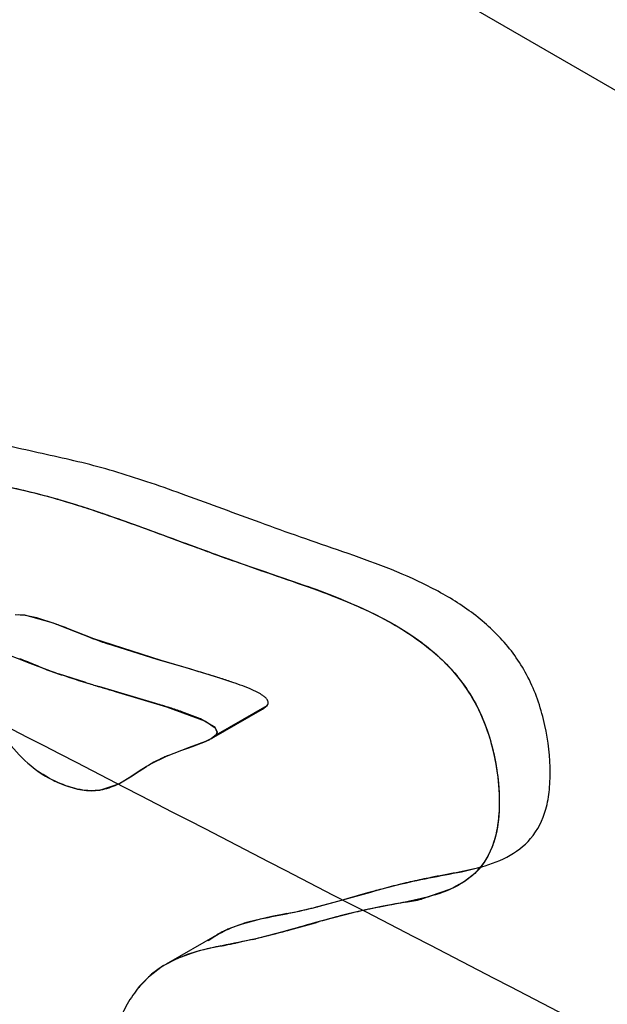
# Model space of a CAD drawing. Header units: inches. Extents: x 3 to 177, y 3 to 114.
# Tile 39 of 95: x 155.2198 to 155.284, y 70.0235 to 70.1311. Entities that reach past the tile are written whole.
import ezdxf

# ---------------------------------------------------------------- set-up
doc = ezdxf.new("R2010")
doc.units = ezdxf.units.IN
doc.header["$LTSCALE"] = 9.973333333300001
doc.header["$MEASUREMENT"] = 0
doc.linetypes.add('DOT', pattern=[0.2, 0.1, -0.1])
doc.layers.get('0').update_dxf_attribs({"linetype": 'CONTINUOUS'})
doc.layers.add('05_ALL_CURVES', color=7, linetype='CONTINUOUS')

msp = doc.modelspace()

# ---------------------------------------------------------------- linework, layer by layer
at = {"color": 7, "linetype": 'Continuous'}
for p, q in [((155.2412016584, 70.0726823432), (155.2417475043, 70.0724858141)), ((155.2462570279, 70.0708905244), (155.2467060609, 70.070733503)), ((155.2203784, 70.0660053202), (155.2193009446, 70.0660477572)), ((155.220376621, 70.0660108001), (155.2196246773, 70.0660542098)), ((155.2235103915, 70.06513774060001), (155.220376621, 70.0660108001)), ((155.2216758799, 70.06573781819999), (155.2203784, 70.0660053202)), ((155.223681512, 70.06507430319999), (155.2216758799, 70.06573781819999)), ((155.2250462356, 70.06454668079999), (155.223681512, 70.06507430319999)), ((155.2279094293, 70.063433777), (155.2250406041, 70.0645856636)), ((155.2275748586, 70.0635587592), (155.2250462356, 70.06454668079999)), ((155.2352736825, 70.0610597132), (155.2279094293, 70.063433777)), ((155.2348187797, 70.06119465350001), (155.229377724, 70.0629104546)), ((155.218450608, 70.0617325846), (155.2198047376, 70.061203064)), ((155.2359396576, 70.0608635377), (155.2348187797, 70.06119465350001)), ((155.2385092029, 70.0601092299), (155.2352736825, 70.0610597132)), ((155.2209082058, 70.0607672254), (155.2230386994, 70.0599659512)), ((155.2379808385, 70.0602647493), (155.2359396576, 70.0608635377)), ((155.2414597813, 70.05921582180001), (155.2379808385, 70.0602647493)), ((155.2270436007, 70.0586478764), (155.2240325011, 70.0596215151)), ((155.2432095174, 70.0586398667), (155.2414597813, 70.05921582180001)), ((155.2346930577, 70.056369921), (155.2284371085, 70.0582230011)), ((155.2302222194, 70.0576930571), (155.2358388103, 70.0560180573)), ((155.2358388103, 70.0560180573), (155.2401034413, 70.0544327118)), ((155.2407754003, 70.0525487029), (155.2463431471, 70.0557632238)), ((155.2412706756, 70.0529364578), (155.2468384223, 70.0561509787)), ((155.2460096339, 70.05558849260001), (155.2463431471, 70.0557632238)), ((155.246336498, 70.0557698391), (155.2468384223, 70.0561509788)), ((155.2463431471, 70.0557632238), (155.2468384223, 70.0561509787)), ((155.2395577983, 70.0546871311), (155.237522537, 70.055466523)), ((155.2411686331, 70.0537274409), (155.2395577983, 70.0546871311)), ((155.2401034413, 70.0544327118), (155.2411657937, 70.0537228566)), ((155.2411657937, 70.0537228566), (155.2413923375, 70.0532257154)), ((155.2413945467, 70.0532245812), (155.2411686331, 70.0537274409)), ((155.2404648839, 70.0523851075), (155.2400984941, 70.0522182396)), ((155.2401004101, 70.05221449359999), (155.2405660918, 70.0524353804)), ((155.2407754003, 70.0525487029), (155.2404648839, 70.0523851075)), ((155.2407687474, 70.0525553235), (155.2412706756, 70.0529364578)), ((155.2412706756, 70.0529364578), (155.2407754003, 70.0525487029)), ((155.2413923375, 70.0532257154), (155.2412706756, 70.0529364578)), ((155.2412706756, 70.0529364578), (155.2413945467, 70.0532245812)), ((155.2383272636, 70.05154728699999), (155.2357969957, 70.0505852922)), ((155.2375354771, 70.051259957), (155.2383038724, 70.0515378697)), ((155.2383038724, 70.0515378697), (155.2386823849, 70.0516755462)), ((155.2400984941, 70.0522182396), (155.2383272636, 70.05154728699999)), ((155.2386823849, 70.0516755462), (155.2401004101, 70.05221449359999)), ((155.2357969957, 70.0505852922), (155.234108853, 70.0497421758)), ((155.2360260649, 70.0506821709), (155.2375354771, 70.051259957)), ((155.232842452, 70.0489567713), (155.2336664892, 70.0494771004)), ((155.2336158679, 70.04944780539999), (155.2328430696, 70.0489557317)), ((155.2306275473, 70.0475910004), (155.2320828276, 70.048461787)), ((155.2317528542, 70.0482457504), (155.2311071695, 70.0478528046)), ((155.2328430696, 70.0489557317), (155.2317528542, 70.0482457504)), ((155.2320828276, 70.048461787), (155.232842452, 70.0489567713)), ((155.2285749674, 70.0468930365), (155.2306275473, 70.0475910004)), ((155.2703598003, 70.0384855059), (155.2675206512, 70.0378593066)), ((155.2578318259, 70.0356506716), (155.2555715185, 70.03501535)), ((155.2585356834, 70.0358481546), (155.2578318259, 70.0356506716)), ((155.2667623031, 70.0360149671), (155.2637031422, 70.03497450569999)), ((155.254668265, 70.0347631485), (155.252367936, 70.0341476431)), ((155.2555715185, 70.03501535), (155.254668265, 70.0347631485)), ((155.2473604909, 70.033065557), (155.2447253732, 70.0324470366)), ((155.2477084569, 70.0331334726), (155.2473604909, 70.033065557)), ((155.2485195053, 70.033293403), (155.2477084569, 70.0331334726)), ((155.2489921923, 70.0333867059), (155.2485195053, 70.033293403)), ((155.2562258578, 70.0334794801), (155.2529679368, 70.03263363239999)), ((155.2442051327, 70.0322899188), (155.2425649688, 70.0316787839)), ((155.2529679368, 70.03263363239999), (155.2525414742, 70.03251385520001)), ((155.2413760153, 70.03107824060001), (155.2358082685, 70.02786371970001)), ((155.2484689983, 70.0313751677), (155.2456170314, 70.0306423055)), ((155.2452631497, 70.0305607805), (155.2434042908, 70.030168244)), ((155.2389258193, 70.02916468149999), (155.2370555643, 70.0284933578)), ((155.235418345, 70.0276268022), (155.2338726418, 70.0264459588)), ((155.2370555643, 70.0284933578), (155.235418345, 70.0276268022)), ((155.2338726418, 70.0264459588), (155.2326833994, 70.0251658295))]:
    msp.add_line(p, q, dxfattribs=at)
for centre, radius, start, end in [((155.4587675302, 70.67279283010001), 0.6383331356, 249.5648979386, 249.9351390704), ((155.3892142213, 70.4827612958), 0.4359730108, 249.9528860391, 250.1536240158), ((155.4371401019, 70.6176451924), 0.5791174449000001, 250.281624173, 250.7548760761), ((155.5039010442, 70.805475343), 0.7784566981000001, 250.7074987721, 251.0638013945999), ((155.2322844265, 70.0129640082), 0.0593086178, 67.4722856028, 71.3198155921), ((155.1648878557, 69.8996695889), 0.1755457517, 70.270825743, 70.4916345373), ((155.1910294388, 69.9725059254), 0.0981602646, 69.7274619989, 70.2821162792), ((155.2497145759, 70.122338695), 0.0628112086, 249.3608998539, 250.4336336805), ((155.2527612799, 70.13094335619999), 0.0719393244, 250.4423296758, 251.0316664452), ((155.2015079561, 70.0123017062), 0.052253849, 67.4438463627, 69.5110680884), ((155.3320955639, 70.3438892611), 0.304172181, 248.3356465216, 248.5591285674), ((155.2061488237, 70.0235953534), 0.0400439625, 66.14790550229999, 67.3776628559), ((155.2528015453, 70.1436902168), 0.0888549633, 249.9521808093, 251.1086053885), ((155.249378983, 70.1339724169), 0.0785542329, 250.4084057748, 251.7312204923), ((155.1711949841, 69.83224787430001), 0.2375962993, 73.1010625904, 73.54194042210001), ((155.2652696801, 70.1823846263), 0.1295076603, 251.7693879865, 253.1540608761), ((155.2048618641, 69.9428409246), 0.1219923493, 72.3763910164, 73.1317927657), ((155.2234803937, 70.0013929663), 0.060551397, 71.10394190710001, 72.3927771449), ((155.2780169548, 70.22333283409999), 0.1723932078, 252.8016370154, 253.2858268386), ((155.2948989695, 70.2793150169), 0.2308652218, 253.0876819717, 253.4256307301), ((155.3381664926, 70.42463307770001), 0.3824878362, 253.4231753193, 253.6074794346), ((155.1992990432, 69.939643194), 0.1219748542, 72.37614154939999, 73.13158575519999), ((155.2179102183, 69.9981709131), 0.0605593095, 71.1038965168, 72.39260803), ((155.2443803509, 70.058843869), 0.003643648, 298.7695184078, 302.470479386), ((155.2388121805, 70.0556299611), 0.0036443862, 298.7679789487, 302.4709193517), ((155.2419151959, 70.0362780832), 0.0155601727, 114.1551483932, 118.5717709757), ((155.2432642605, 70.0332500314), 0.0188751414, 112.5492657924, 114.1303656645), ((155.2443366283, 70.03205363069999), 0.0204326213, 120.0371285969, 121.6472720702), ((155.2437899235, 70.0328872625), 0.0194346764, 118.6446768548, 121.3923350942), ((155.225401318, 70.05770629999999), 0.0113863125, 297.3239301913, 300.0737920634), ((155.2881659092, 69.9212856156), 0.1183892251, 101.4196439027, 101.9098292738), ((155.2849854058, 69.9377788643), 0.1015928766, 99.8988450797, 101.5031203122), ((155.2808341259, 69.9568383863), 0.08209438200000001, 103.663841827, 105.1568879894), ((155.2775596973, 69.9700915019), 0.0684428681, 103.3519372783, 103.6211144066), ((155.2804657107, 69.95753161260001), 0.08133438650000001, 101.8715916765, 103.3005026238), ((155.2879072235, 69.9304625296), 0.1094020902, 105.1206149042, 105.5734394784), ((155.2344023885, 70.1046306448), 0.0727366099, 283.9397638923, 284.2997371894), ((155.2802799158, 69.9296862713), 0.1065466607, 100.2055279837, 102.4597965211), ((155.2771073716, 69.9474854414), 0.088466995, 99.86345900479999, 100.2258005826), ((155.259328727, 70.0533848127), 0.0189228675, 277.9713307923, 283.3660141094), ((155.2330076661, 70.1144857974), 0.0826593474, 281.1500054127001, 281.7562657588), ((155.2380481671, 70.08980111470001), 0.0574655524, 281.850693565, 283.973713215), ((155.2730274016, 69.9625256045), 0.0729160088, 102.4625733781, 103.3219915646), ((155.2507232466, 70.0116473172), 0.0216472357, 106.0856139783, 107.5240479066), ((154.8899560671, 71.31818311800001), 1.3358194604, 285.6069433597, 285.749553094), ((155.2471964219, 70.0209677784), 0.0116676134, 116.0220374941, 122.080223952), ((155.247812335, 70.0197354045), 0.0130452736, 113.7184561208, 116.0783085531), ((155.1994698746, 70.2108231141), 0.1860174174, 285.2725841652, 285.5509707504), ((155.2467764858, 70.0216640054), 0.0108522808, 125.6328973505, 126.1456436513), ((155.2484834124, 69.9949392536), 0.0355471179, 100.8489068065, 102.6339885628), ((155.2272338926, 70.1072788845), 0.0787847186, 280.6490545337, 281.0089878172), ((155.2137735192, 70.1759570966), 0.148769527, 281.0466033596, 281.4885626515), ((155.2346235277, 70.07755382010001), 0.0481824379, 282.7571708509, 283.1890100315), ((155.2458014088, 70.00599906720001), 0.0241644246, 105.3173049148, 106.5309685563), ((155.2469495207, 70.00174414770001), 0.0285714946, 102.6172018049, 105.2838762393)]:
    msp.add_arc(centre, radius, start, end, dxfattribs=at)
for points, knots in [([(155.3080496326, 69.9689837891), (155.2997979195, 69.9731567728), (155.2875743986, 69.9795528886), (155.271028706, 69.9873630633), (155.2585893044, 69.9924809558), (155.2462135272, 69.99689235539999), (155.2360100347, 70.0000311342), (155.2280605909, 70.0021945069), (155.2223241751, 70.0036230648), (155.2166289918, 70.0049067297), (155.2107088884, 70.00605856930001), (155.2043018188, 70.00706157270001), (155.1986340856, 70.00790159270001), (155.1941577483, 70.0094484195), (155.1910808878, 70.0112561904), (155.1885148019, 70.01396975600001), (155.1868571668, 70.017574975), (155.1859534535, 70.0215408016), (155.1855638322, 70.02630259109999), (155.1863287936, 70.0307503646), (155.1888310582, 70.03382412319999), (155.191291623, 70.0353608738), (155.1942759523, 70.0362445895), (155.1975038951, 70.0367272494), (155.2001996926, 70.0370818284), (155.2021943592, 70.0375064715), (155.2037338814, 70.0379926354), (155.2050977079, 70.03885595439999), (155.2054980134, 70.0403110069), (155.2052607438, 70.0416009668), (155.2045939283, 70.0430737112), (155.2035753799, 70.0447432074), (155.2022695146, 70.0465482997), (155.2002374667, 70.049066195), (155.1975374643, 70.05204828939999), (155.1942817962, 70.0552901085), (155.1911261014, 70.0580457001), (155.1871963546, 70.0609903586), (155.1823059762, 70.0637835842), (155.176300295, 70.0658890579), (155.1703567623, 70.0669945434), (155.1644899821, 70.0673956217), (155.1587316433, 70.0673978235), (155.1531246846, 70.0671940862), (155.1477561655, 70.06654937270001), (155.1427324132, 70.0652875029), (155.1381878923, 70.0631165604), (155.1343278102, 70.0600650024), (155.1307691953, 70.0578364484), (155.1273810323, 70.0568808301), (155.1243687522, 70.0567366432), (155.1209165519, 70.05732926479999), (155.1172343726, 70.058627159), (155.1142312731, 70.06022074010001), (155.1122297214, 70.0618481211), (155.1111327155, 70.0631429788), (155.1105266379, 70.0645912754), (155.1105513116, 70.0661013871), (155.1110014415, 70.0675607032), (155.1119713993, 70.0694524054), (155.1134741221, 70.071585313), (155.115261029, 70.0739577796), (155.1170148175, 70.0760565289), (155.1192733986, 70.07855808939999), (155.1221765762, 70.0815132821), (155.1256264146, 70.0851659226), (155.1292560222, 70.0888041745), (155.1332091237, 70.0921754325), (155.1368743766, 70.09450682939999), (155.1400399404, 70.0959172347), (155.1425419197, 70.0966679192), (155.1450609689, 70.0972871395), (155.1474910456, 70.0981871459), (155.1496844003, 70.0998519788), (155.1511427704, 70.1026140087), (155.1517653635, 70.10606392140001), (155.1516414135, 70.1097845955), (155.1504570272, 70.1133150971), (155.1479121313, 70.11589902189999), (155.1447054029, 70.1175332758), (155.1411667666, 70.1185799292), (155.1375565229, 70.1192589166), (155.1330622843, 70.1199402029), (155.1279033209, 70.1204457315), (155.1221697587, 70.1205331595), (155.1169175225, 70.1201796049), (155.1119365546, 70.1194920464), (155.1070183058, 70.1185806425), (155.1020124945, 70.1175790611), (155.0968821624, 70.1165412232), (155.091682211, 70.1155175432), (155.0864923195, 70.1145560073), (155.0813572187, 70.1137474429), (155.0763138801, 70.1128822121), (155.0713601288, 70.1116099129), (155.0664879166, 70.10959274), (155.0626540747, 70.1070704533), (155.0597569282, 70.10453542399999), (155.0575371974, 70.10252481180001), (155.0552823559, 70.1006413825), (155.052942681, 70.0990909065), (155.0504343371, 70.0980902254), (155.0476726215, 70.09796609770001), (155.04474945, 70.0990555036), (155.0418545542, 70.101400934), (155.0391364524, 70.1046447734), (155.0369140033, 70.1082371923), (155.035755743, 70.1118450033), (155.0361910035, 70.1150888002), (155.0377237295, 70.1176705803), (155.0397852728, 70.11983749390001), (155.042057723, 70.1218221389), (155.0449024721, 70.1244692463), (155.0480085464, 70.1279105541), (155.0512484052, 70.1321697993), (155.0541931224, 70.1364449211), (155.0571231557, 70.1407064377), (155.0602903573, 70.1448662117), (155.0637709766, 70.1488194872), (155.0675434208, 70.1524116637), (155.0709408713, 70.1549885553), (155.0738061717, 70.1566490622), (155.0759635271, 70.1577901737), (155.0781009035, 70.1590513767), (155.0801807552, 70.16063431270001), (155.082128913, 70.1627283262), (155.0837713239, 70.1653201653), (155.0849394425, 70.1680678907), (155.0850800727, 70.1705379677), (155.08419055, 70.1720206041), (155.0832106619, 70.1728712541), (155.0819608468, 70.173543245), (155.0799007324, 70.1742732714), (155.0769106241, 70.174822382), (155.0730888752, 70.1751351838), (155.0692041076, 70.1752418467), (155.0644639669, 70.1752947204), (155.0592056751, 70.1752462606), (155.0535566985, 70.1749661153), (155.0469954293, 70.1743271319), (155.0389672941, 70.1729327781), (155.0291235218, 70.1708125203), (155.0189816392, 70.1682496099), (155.0089593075, 70.1651958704), (155.0007085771, 70.1627025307), (154.9940660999, 70.1610863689), (154.9890706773, 70.1599580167), (154.9841280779, 70.1585905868), (154.9793132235, 70.1566979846), (154.9755277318, 70.1544643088), (154.9727659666, 70.1521765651), (154.9707436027, 70.1503345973), (154.9686241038, 70.1486724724), (154.9662281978, 70.1474670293), (154.9633626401, 70.1471781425), (154.9601423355, 70.1482523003), (154.9569016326, 70.1505286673), (154.9543295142, 70.15303129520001), (154.9526957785, 70.1552882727), (154.951897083, 70.15689171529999), (154.9516174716, 70.1584354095), (154.9519060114, 70.1603196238), (154.9532835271, 70.1623737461), (154.9554997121, 70.1643375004), (154.9578455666, 70.1661705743), (154.959795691, 70.1681898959), (154.9615091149, 70.1701579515), (154.9636947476, 70.1717744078), (154.9668976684, 70.172553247), (154.9713606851, 70.17224755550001), (154.977582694, 70.170783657), (154.9861213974, 70.1679094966), (154.9975061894, 70.1633757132), (155.0122573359, 70.1569167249), (155.0308887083, 70.14827396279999), (155.0539128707, 70.1371876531), (155.081841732, 70.1234002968), (155.1304301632, 70.0989949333), (155.2072109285, 70.0596993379), (155.2728210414, 70.025741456), (155.3102746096, 70.006305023)], [0, 0, 0, 0, 0.0251572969, 0.0375281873, 0.0497633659, 0.0617360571, 0.0732613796, 0.0787970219, 0.0841487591, 0.0893431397, 0.09467965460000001, 0.1005499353, 0.1070002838, 0.110214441, 0.1133778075, 0.1166199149, 0.1202036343, 0.1240341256, 0.1276249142, 0.1332399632, 0.1356787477, 0.138198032, 0.1410122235, 0.1440845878, 0.1470726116, 0.1484166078, 0.149609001, 0.1515135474, 0.1524232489, 0.1535428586, 0.1550107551, 0.1568061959, 0.1588549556, 0.1610682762, 0.1656062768, 0.1697915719, 0.1735622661, 0.1769936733, 0.1831416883, 0.1887969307, 0.194225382, 0.1995395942, 0.2047734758, 0.2098876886, 0.2147965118, 0.2194588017, 0.2239247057, 0.2283623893, 0.2328447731, 0.2352186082, 0.2378599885, 0.2409807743, 0.2446855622, 0.2484506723, 0.2501583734, 0.2516788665, 0.2530271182, 0.2543277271, 0.2556975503, 0.2571517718, 0.260094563, 0.2627803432, 0.2652341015, 0.2675319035, 0.2719482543, 0.2765024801, 0.2812018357, 0.2859241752, 0.2906120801, 0.2929589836, 0.2953308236, 0.2977060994, 0.3000201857, 0.3023402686, 0.3050163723, 0.3082978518, 0.3117894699, 0.3150696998, 0.3181608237, 0.3213838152, 0.3247734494, 0.328170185, 0.3313721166, 0.3371396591, 0.3422573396, 0.3469548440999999, 0.3514469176, 0.3559293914, 0.3605616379, 0.3653359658, 0.3701697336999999, 0.3749804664, 0.3796944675, 0.38431274, 0.3888983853, 0.393581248, 0.3985934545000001, 0.4012975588, 0.4040511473, 0.4067425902, 0.4092842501, 0.4116609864, 0.4140026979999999, 0.4166280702, 0.4199523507, 0.4240302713, 0.4280974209, 0.4314067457, 0.4341087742, 0.4367185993, 0.4394400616, 0.4422226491, 0.44492648, 0.4500081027, 0.4548093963, 0.4594769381, 0.4641304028, 0.4688784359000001, 0.4736923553, 0.4784443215, 0.4830320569, 0.4852497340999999, 0.4874474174, 0.4896727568, 0.4919948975, 0.4945322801, 0.4974130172, 0.5002886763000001, 0.5026559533, 0.5037322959, 0.5048757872, 0.5061492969, 0.5075709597, 0.5108072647, 0.5143815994, 0.5179999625, 0.5213769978, 0.5272791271, 0.5323031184, 0.5367599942, 0.5452059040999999, 0.5544508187, 0.5641552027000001, 0.5736530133, 0.5829543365, 0.5875969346, 0.5922479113, 0.5968883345, 0.6015354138, 0.6062879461, 0.6087655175, 0.6112811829, 0.6137311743, 0.6160788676, 0.61848101, 0.6213525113, 0.6251024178, 0.6291864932, 0.6310530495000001, 0.6326645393, 0.6340187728, 0.6352512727, 0.6377592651, 0.6405239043, 0.6433168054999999, 0.645843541, 0.6481451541, 0.6504174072, 0.6531089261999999, 0.6569058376, 0.662488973, 0.6704649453, 0.6813953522, 0.6958204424, 0.7142703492, 0.7372701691, 0.7653423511, 0.7990078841, 0.8851989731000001, 1, 1, 1, 1]), ([(155.1524179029, 70.1370748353), (155.1571306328, 70.1362785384), (155.1641023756, 70.1349023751), (155.1732759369, 70.1321273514), (155.1806254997, 70.1296819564), (155.1890466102, 70.1270862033), (155.1967079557, 70.1248183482), (155.2028425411, 70.1224184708), (155.2069360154, 70.12034950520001), (155.2102956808, 70.117930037), (155.2122983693, 70.1154062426), (155.2130901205, 70.113159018), (155.2132508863, 70.1113776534), (155.2130485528, 70.10953631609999), (155.2124375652, 70.1070411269), (155.211284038, 70.104126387), (155.2098616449, 70.10091738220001), (155.2083194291, 70.0981045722), (155.2062289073, 70.09575054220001), (155.2038961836, 70.0942780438), (155.2016467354, 70.0933157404), (155.19970502, 70.0926467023), (155.1977748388, 70.0919997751), (155.1962797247, 70.0914350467), (155.1952806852, 70.0909330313), (155.1947194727, 70.0905595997), (155.1943201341, 70.0901615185), (155.1940487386, 70.0894847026), (155.1945514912, 70.0887310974), (155.1952836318, 70.088154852), (155.1964560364, 70.0873875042), (155.1982160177, 70.0864902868), (155.2011684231, 70.08517014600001), (155.2047324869, 70.0837592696), (155.2087391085, 70.0824414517), (155.2123855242, 70.081456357), (155.2168432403, 70.0804318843), (155.2223625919, 70.0792670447), (155.2290614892, 70.0771436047), (155.2362036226, 70.0745256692), (155.2440070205, 70.0716135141), (155.2524424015, 70.06884389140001), (155.2608574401, 70.0653898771), (155.267032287, 70.0606557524), (155.2703190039, 70.055400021), (155.2717786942, 70.0508192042), (155.272282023, 70.0468373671), (155.2721778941, 70.043797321), (155.271773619, 70.0412774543), (155.2705947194, 70.0386244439), (155.2681054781, 70.03651677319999), (155.2651605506, 70.03533749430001), (155.2619873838, 70.0346224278), (155.258740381, 70.0340656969), (155.2545683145, 70.0331161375), (155.2505597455, 70.0319442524), (155.2466004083, 70.0308585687), (155.2426606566, 70.02997413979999), (155.2386367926, 70.0293215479), (155.2348913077, 70.0274708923), (155.2333292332, 70.0259856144), (155.2326468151, 70.0251208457)], [0, 0, 0, 0, 0.0590602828, 0.087604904, 0.1183791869, 0.1547721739, 0.1965047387, 0.2170424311, 0.2360971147, 0.2530410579, 0.2679093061, 0.2749785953, 0.2822007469, 0.2898114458, 0.2977714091, 0.3138810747, 0.3284429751, 0.3411723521, 0.353362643, 0.3669026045, 0.3748564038, 0.3835793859, 0.3922659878, 0.4000223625, 0.4032962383, 0.4060645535, 0.4083182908, 0.4102020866, 0.4145679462, 0.4179162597, 0.4220017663, 0.4317442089, 0.4423493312, 0.461941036, 0.4790883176, 0.4944380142, 0.5085963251, 0.5356092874, 0.5640941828, 0.5953230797, 0.6296203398, 0.6669961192, 0.7050328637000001, 0.7417805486, 0.7606528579, 0.7807794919, 0.8007291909, 0.8099364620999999, 0.8182745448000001, 0.8322180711, 0.8447009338, 0.8575338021, 0.8710774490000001, 0.884850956, 0.8982404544, 0.9239184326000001, 0.9364523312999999, 0.9489491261, 0.9738591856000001, 0.9863876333, 1, 1, 1, 1]), ([(155.1524179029, 70.1370748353), (155.1561288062, 70.1364478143), (155.1616145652, 70.1353980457), (155.1687696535, 70.1335116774), (155.1740990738, 70.1318439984), (155.1797818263, 70.1299752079), (155.1861837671, 70.1279356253), (155.1933174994, 70.1258612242), (155.2005839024, 70.1234311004), (155.2062463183, 70.1208370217), (155.2099035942, 70.1181847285), (155.211915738, 70.1159934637), (155.2131438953, 70.113418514), (155.2132749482, 70.1105473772), (155.2126291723, 70.1076642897), (155.2115928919, 70.1048582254), (155.2104466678, 70.10224415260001), (155.2093251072, 70.0998776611), (155.2080520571, 70.0978092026), (155.2064466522, 70.0960210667), (155.2043484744, 70.0945111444), (155.201699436, 70.09329695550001), (155.1992172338, 70.0924926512), (155.1972196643, 70.0917968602), (155.195919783, 70.0912720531), (155.1949114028, 70.0907319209), (155.19429949, 70.0901759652), (155.1941451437, 70.0896574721), (155.1942180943, 70.0892650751), (155.1944675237, 70.0888755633), (155.1950570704, 70.0882980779), (155.1961296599, 70.0875869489), (155.1976786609, 70.0867568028), (155.1994346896, 70.0859382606), (155.2017883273, 70.084926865), (155.2045861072, 70.0838303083), (155.2077573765, 70.082756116), (155.2106901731, 70.0819034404), (155.2142681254, 70.0810007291), (155.2185670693, 70.0800884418), (155.223702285, 70.078855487), (155.2289302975, 70.0771647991), (155.2344614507, 70.0751703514), (155.2403881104, 70.0729612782), (155.2467639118, 70.0706884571), (155.2534746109, 70.0684434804), (155.2600636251, 70.06562630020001), (155.2650340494, 70.06227837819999), (155.2682102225, 70.05877432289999), (155.270114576, 70.055656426), (155.2714052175, 70.0521125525), (155.2721360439, 70.04839494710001), (155.2723030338, 70.0448086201), (155.272005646, 70.0425113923), (155.2717101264, 70.0414825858)], [0, 0, 0, 0, 0.0567395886, 0.0841124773, 0.111514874, 0.1409148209, 0.1743033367, 0.2128084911, 0.2528934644, 0.2898420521, 0.3060853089, 0.3207103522, 0.3342840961, 0.348145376, 0.3631401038, 0.3785939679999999, 0.3931860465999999, 0.4061696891, 0.4180534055, 0.4296757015, 0.4421525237, 0.4567365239, 0.4734183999, 0.4814718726, 0.4886442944, 0.4944869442, 0.4987929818, 0.5005649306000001, 0.5023956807, 0.5046168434, 0.5074328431, 0.5147899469, 0.5239051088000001, 0.5339345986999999, 0.5439823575, 0.562527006, 0.5792203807, 0.5944441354, 0.6085616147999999, 0.6348416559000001, 0.6607001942, 0.6881352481, 0.7176206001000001, 0.7493491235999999, 0.7834889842, 0.8196667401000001, 0.8560131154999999, 0.8913214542, 0.9088913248, 0.926954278, 0.946035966, 0.9654460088, 0.9838622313, 1, 1, 1, 1]), ([(155.1966188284, 70.0915497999), (155.1962978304, 70.09141944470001), (155.1957049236, 70.0911579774), (155.1948159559, 70.0906696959), (155.1940465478, 70.089942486), (155.1942906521, 70.0890425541), (155.1948737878, 70.08846406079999), (155.195722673, 70.08784471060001), (155.1968253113, 70.0872064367), (155.1980967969, 70.086560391), (155.1999097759, 70.0857244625), (155.2021526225, 70.0847784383), (155.2047433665, 70.08378540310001), (155.2078714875, 70.0827128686), (155.2114914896, 70.0816692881), (155.2156016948, 70.0807109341), (155.21950653, 70.07987254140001), (155.2247796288, 70.0785681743), (155.2316688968, 70.0762202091), (155.2388494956, 70.0735267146), (155.2451111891, 70.0712644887), (155.2501889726, 70.069558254), (155.2553394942, 70.0676820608), (155.2603138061, 70.0653843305), (155.264851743, 70.0624110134), (155.26798397, 70.05913391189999), (155.2698817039, 70.05601006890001), (155.2709789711, 70.0533710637), (155.2717424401, 70.0505421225), (155.2724873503, 70.04562681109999), (155.2721144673, 70.0403198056), (155.2690228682, 70.0372671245), (155.2669156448, 70.0359532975), (155.2638437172, 70.0349702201), (155.2600153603, 70.03429691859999), (155.2550038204, 70.03327152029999), (155.2502192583, 70.0318347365), (155.2454891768, 70.0305668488), (155.2419349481, 70.0298952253), (155.238400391, 70.02913363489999), (155.2361690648, 70.0281360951), (155.2351689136, 70.027465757)], [0, 0, 0, 0, 0.007278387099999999, 0.0134305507, 0.0220163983, 0.0259878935, 0.0315289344, 0.0390058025, 0.0480745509, 0.0582421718, 0.0689677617, 0.09000613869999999, 0.1093689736, 0.1272440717, 0.1594644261, 0.1884602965, 0.2158914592, 0.2433714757, 0.302522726, 0.3686123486, 0.4045312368, 0.4423740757, 0.4811511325, 0.5196461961, 0.5572477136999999, 0.5945089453, 0.6137000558, 0.6337459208, 0.6543972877, 0.6748788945, 0.7394751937, 0.7522030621, 0.7648808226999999, 0.7913687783, 0.8192123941, 0.8466410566, 0.898736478, 0.924099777, 0.9494664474, 0.9747059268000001, 1, 1, 1, 1]), ([(155.2404540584, 70.03048437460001), (155.2413493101, 70.0311260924), (155.2433398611, 70.0321213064), (155.2465375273, 70.03293526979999), (155.2497750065, 70.0335103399), (155.2529860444, 70.0342863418), (155.2561877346, 70.035188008), (155.2594443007, 70.036110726), (155.2628168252, 70.0369755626), (155.2663161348, 70.037625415), (155.269799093, 70.0382931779), (155.2730825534, 70.03939459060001), (155.2759386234, 70.0414888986), (155.2773114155, 70.0443190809), (155.277755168, 70.04703470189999), (155.2778476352, 70.05034265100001), (155.2772336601, 70.0546520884), (155.2754735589, 70.0595453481), (155.2725057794, 70.063648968), (155.2687418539, 70.0668316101), (155.2629993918, 70.0701498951), (155.2567474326, 70.07243416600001), (155.2505504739, 70.0745277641), (155.2448281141, 70.0765912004), (155.2394119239, 70.0786213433), (155.2342278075, 70.080455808), (155.2305910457, 70.0816389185), (155.227056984, 70.0826213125), (155.2235473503, 70.0834154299), (155.2199617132, 70.0841959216), (155.2145711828, 70.0855134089), (155.2104410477, 70.0869073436), (155.2076056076, 70.0880566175)], [0, 0, 0, 0, 0.0252921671, 0.0503461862, 0.0755926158, 0.1007912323, 0.1261530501, 0.1519679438, 0.1785174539, 0.206053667, 0.2336697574, 0.2599318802, 0.2850580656, 0.3127397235, 0.3294770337, 0.3481131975, 0.3885197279, 0.4287032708, 0.4663036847, 0.5033561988, 0.5410826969, 0.6180393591, 0.6555865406, 0.691365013, 0.7576891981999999, 0.7884072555, 0.8176270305, 0.8454873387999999, 0.8725954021, 0.9002386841, 0.9297483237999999, 1, 1, 1, 1]), ([(155.2468384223, 70.0561509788), (155.246893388, 70.05621555), (155.247004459, 70.0564011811), (155.2469096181, 70.0567488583), (155.2466710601, 70.0570219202), (155.246303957, 70.0572980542), (155.2458400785, 70.0575680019), (155.2451049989, 70.0579212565), (155.2441908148, 70.0582927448), (155.2434549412, 70.0585557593), (155.2430901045, 70.0586811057)], [0, 0, 0, 0, 0.0515201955, 0.122878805, 0.1997299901, 0.2703602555, 0.4008872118, 0.5252624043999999, 0.7656204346, 1, 1, 1, 1]), ([(155.2182941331, 70.05240242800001), (155.2190566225, 70.0515118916), (155.2205056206, 70.0498143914), (155.2223597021, 70.0485322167), (155.2232944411, 70.0480559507)], [0, 0, 0, 0, 0.5277496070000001, 1, 1, 1, 1]), ([(155.2306278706, 70.0475904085), (155.2300618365, 70.0472988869), (155.2287881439, 70.04679768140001), (155.2265365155, 70.04680797), (155.2241221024, 70.0475681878), (155.2225297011, 70.0484414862), (155.2217609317, 70.0489857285)], [0, 0, 0, 0, 0.2024141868, 0.4272721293, 0.7005513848, 1, 1, 1, 1]), ([(155.2232944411, 70.0480559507), (155.2237442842, 70.0478267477), (155.2253950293, 70.0470918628), (155.2272786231, 70.0466959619), (155.2285749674, 70.0468930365)], [0, 0, 0, 0, 0.2779951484, 1, 1, 1, 1]), ([(155.2720974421, 70.0478910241), (155.2721431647, 70.0474369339), (155.2722723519, 70.0457197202), (155.2722152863, 70.04397760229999), (155.2719912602, 70.0427307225)], [0, 0, 0, 0, 0.2648432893, 1, 1, 1, 1]), ([(155.2719912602, 70.0427307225), (155.2719202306, 70.0423353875), (155.271588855, 70.04088830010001), (155.2709539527, 70.0394925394), (155.270293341, 70.0386325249)], [0, 0, 0, 0, 0.2702785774, 1, 1, 1, 1]), ([(155.270293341, 70.0386325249), (155.2700636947, 70.0383335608), (155.2690681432, 70.0372356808), (155.2677624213, 70.0364680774), (155.2667623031, 70.0360149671)], [0, 0, 0, 0, 0.2555898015, 1, 1, 1, 1]), ([(155.2351720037, 70.0274678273), (155.2346450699, 70.02711491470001), (155.2336067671, 70.0262795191), (155.2322365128, 70.0246785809), (155.2310739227, 70.0227271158), (155.2303914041, 70.020957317), (155.2301957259, 70.0198396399), (155.2301656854, 70.0195184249)], [0, 0, 0, 0, 0.1973262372, 0.4120295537, 0.6523886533, 0.9004571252, 1, 1, 1, 1])]:
    msp.add_open_spline(points, degree=3, knots=knots, dxfattribs=at)
msp.add_open_spline([(155.2403753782, 70.030427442), (155.2404015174, 70.030446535), (155.2404277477, 70.0304655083), (155.2404540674, 70.0304843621)], degree=3, dxfattribs=at)
at = {"layer": '05_ALL_CURVES', "color": 7, "linetype": 'DOT'}
msp.add_line((155.4180467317, 70.0465698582), (154.9516966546, 70.31581110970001), dxfattribs=at)

doc.saveas('drawing.dxf')
